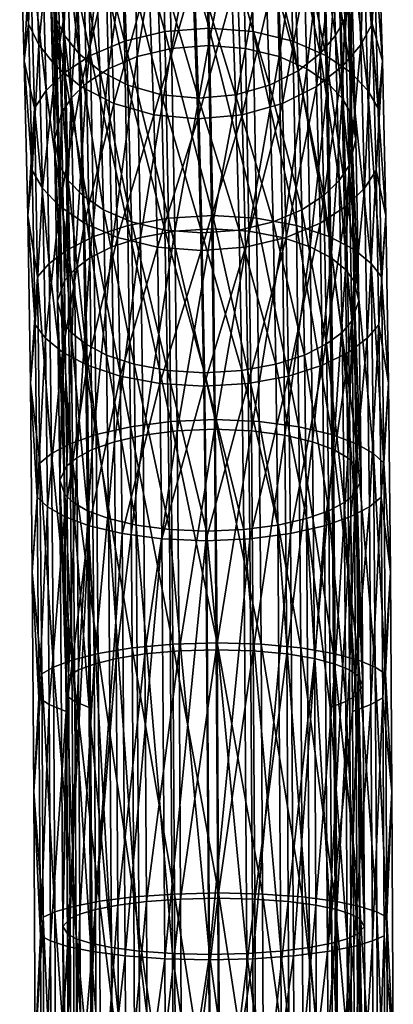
# Model space of a CAD drawing. Header units: centimetres. Extents: x -4.2 to 44.7, y 2.4 to 18.7.
# Tile 256 of 256: x 38.9 to 40.2, y 11.7 to 15.2. Entities that reach past the tile are written whole.
import ezdxf

# ---------------------------------------------------------------- set-up
doc = ezdxf.new("R2010")
doc.units = ezdxf.units.CM
doc.layers.add('427', color=7, linetype='Continuous', true_color=0x9a9ae5)

msp = doc.modelspace()

# ---------------------------------------------------------------- meshes
at = {"layer": '427', "color": 254, "true_color": 0xcad1ee}
mesh = msp.add_polyface(dxfattribs=at)
corners = [(38.8639, 15.6004, 9.1357), (38.8946, 15.2014, 8.9427), (38.8763, 15.7245, 9.5924), (38.8801, 15.071, 8.557), (38.9133, 15.6434, 9.652), (38.9314, 15.1277, 9.0114), (38.9742, 15.5604, 9.7136), (38.9919, 15.0522, 9.0823), (39.0627, 15.4816, 9.7729), (39.0802, 14.9807, 9.1504), (39.1795, 15.4155, 9.8239), (39.1968, 14.9205, 9.2088), (39.3205, 15.3709, 9.86), (39.3377, 14.88, 9.2499), (39.4759, 15.3551, 9.8758), (39.493, 14.8657, 9.2674), (39.1568, 15.9406, 10.6333), (39.2979, 15.8928, 10.6643), (39.4533, 15.8759, 10.6783), (38.9968, 15.4419, 8.725), (38.9869, 14.7938, 8.3194), (39.0114, 14.8865, 8.2034), (38.9726, 15.332, 8.8252), (38.9777, 15.9892, 9.4044), (39.0309, 15.504, 8.669), (39.0458, 14.9388, 8.1384), (39.0852, 15.5676, 8.6123), (39.1003, 14.9924, 8.0724), (39.1626, 15.6278, 8.5592), (39.178, 15.0432, 8.0107), (39.2634, 15.6784, 8.5157), (39.279, 15.0859, 7.9597), (39.3837, 15.7125, 8.4878), (39.3995, 15.1146, 7.9269), (39.5151, 15.7246, 8.4804), (39.5309, 15.1248, 7.9178), (38.9911, 15.2221, 8.9265), (38.9539, 15.8682, 9.491), (38.9728, 15.7473, 9.5788), (38.9726, 15.332, 8.8252), (39.0049, 14.7012, 8.4366), (39.4949, 14.9394, 9.1999), (39.3467, 15.4495, 9.8041), (39.4775, 15.4362, 9.8173), (39.3641, 14.9515, 9.1852), (39.228, 15.4871, 9.7737), (39.2455, 14.9856, 9.1505), (39.1296, 15.5427, 9.7307), (39.1473, 15.0362, 9.1014), (39.0551, 15.609, 9.6808), (39.073, 15.0965, 9.044), (39.0355, 14.6488, 8.5035), (39.022, 15.16, 8.9843), (39.0039, 15.6789, 9.6289), (39.3239, 15.9772, 10.6173), (39.205, 16.0174, 10.5911), (38.8801, 15.071, 8.557), (38.9013, 15.4626, 8.7034), (38.9161, 14.9039, 8.1787), (38.8639, 15.6004, 9.1357), (39.5331, 15.187, 7.8395), (39.361, 15.784, 8.4216), (39.517, 15.7983, 8.4128), (39.377, 15.1749, 7.8503), (39.218, 15.7435, 8.4547), (39.2339, 15.1407, 7.8893), (39.0983, 15.6833, 8.5065), (39.1139, 15.09, 7.9498), (39.0063, 15.6118, 8.5695), (39.0217, 15.0297, 8.0232), (38.9419, 15.5363, 8.6369), (38.9569, 14.9661, 8.1015)]
mesh.append_faces([[corners[k] for k in face] for face in [(0, 1, 2), (3, 1, 0), (1, 4, 2), (4, 1, 5), (5, 6, 4), (6, 5, 7), (7, 8, 6), (8, 7, 9), (9, 10, 8), (10, 9, 11), (11, 12, 10), (12, 11, 13), (13, 14, 12), (14, 13, 15), (16, 8, 10), (17, 10, 12), (18, 12, 14), (19, 20, 21), (19, 22, 20), (23, 22, 19), (21, 24, 19), (24, 21, 25), (25, 26, 24), (26, 25, 27), (27, 28, 26), (28, 27, 29), (29, 30, 28), (30, 29, 31), (31, 32, 30), (32, 31, 33), (33, 34, 32), (34, 33, 35), (36, 37, 38), (36, 39, 37), (40, 39, 36), (41, 42, 43), (42, 41, 44), (44, 45, 42), (45, 44, 46), (46, 47, 45), (47, 46, 48), (48, 49, 47), (49, 48, 50), (51, 36, 52), (50, 53, 49), (53, 50, 52), (52, 38, 53), (38, 52, 36), (54, 43, 42), (55, 42, 45), (56, 57, 58), (59, 57, 56), (60, 61, 62), (61, 60, 63), (63, 64, 61), (64, 63, 65), (65, 66, 64), (66, 65, 67), (67, 68, 66), (68, 67, 69), (69, 70, 68), (70, 69, 71), (71, 57, 70), (57, 71, 58)]], dxfattribs={"color": 254})
mesh = msp.add_polyface(dxfattribs=at)
corners = [(40.1285, 15.6004, 9.1712), (40.1086, 15.2014, 8.9768), (40.1447, 15.071, 8.5926), (40.0904, 15.7245, 9.6266), (39.493, 14.8657, 9.2674), (39.6318, 15.3709, 9.8688), (39.4759, 15.3551, 9.8758), (39.649, 14.88, 9.2586), (39.7747, 15.4155, 9.8406), (39.7919, 14.9205, 9.2255), (39.8942, 15.4816, 9.7963), (39.9117, 14.9807, 9.1737), (39.9859, 15.5604, 9.7421), (40.0036, 15.0522, 9.1107), (40.0501, 15.6434, 9.684), (40.0681, 15.1277, 9.0433), (39.6092, 15.8928, 10.6731), (39.7519, 15.9406, 10.65), (39.8712, 16.0116, 10.6132), (40.0189, 15.4419, 8.7538), (40.0373, 15.332, 8.8551), (39.9998, 15.9892, 9.4331), (40.0515, 14.7938, 8.3493), (40.0335, 14.8865, 8.2321), (39.5309, 15.1248, 7.9178), (39.6458, 15.7125, 8.4951), (39.5151, 15.7246, 8.4804), (39.6616, 15.1146, 7.9343), (39.7644, 15.6784, 8.5297), (39.7801, 15.0859, 7.9738), (39.8626, 15.6278, 8.5789), (39.8781, 15.0432, 8.0303), (39.9369, 15.5676, 8.6362), (39.9521, 14.9924, 8.0964), (39.9879, 15.504, 8.6959), (40.0028, 14.9388, 8.1653), (40.0132, 15.2221, 8.9552), (40.0373, 15.332, 8.8551), (40.027, 14.7012, 8.4654), (40.0186, 15.8682, 9.5209), (39.9949, 15.7473, 9.6075), (39.9791, 15.16, 9.0112), (39.9609, 15.6789, 9.6558), (39.9069, 15.609, 9.7048), (39.9248, 15.0965, 9.068), (39.8297, 15.5427, 9.7504), (39.8474, 15.0362, 9.121), (39.7291, 15.4871, 9.7877), (39.7466, 14.9856, 9.1646), (39.6088, 15.4495, 9.8114), (39.6262, 14.9515, 9.1925), (39.4775, 15.4362, 9.8173), (39.4949, 14.9394, 9.1999), (39.586, 15.9772, 10.6246), (39.4547, 15.9629, 10.629), (40.1447, 15.071, 8.5926), (40.1154, 15.4626, 8.7375), (40.1285, 15.6004, 9.1712), (40.1301, 14.9039, 8.2129), (40.0786, 15.5363, 8.6689), (40.0937, 14.9661, 8.1335), (40.018, 15.6118, 8.598), (40.0334, 15.0297, 8.0516), (39.9298, 15.6833, 8.5299), (39.9454, 15.09, 7.9732), (39.8131, 15.7435, 8.4715), (39.829, 15.1407, 7.9061), (39.6723, 15.784, 8.4304), (39.6883, 15.1749, 7.8591), (39.517, 15.7983, 8.4128), (39.5331, 15.187, 7.8395)]
mesh.append_faces([[corners[k] for k in face] for face in [(0, 1, 2), (0, 3, 1), (4, 5, 6), (5, 4, 7), (7, 8, 5), (8, 7, 9), (9, 10, 8), (10, 9, 11), (11, 12, 10), (12, 11, 13), (13, 14, 12), (14, 13, 15), (15, 3, 14), (3, 15, 1), (16, 6, 5), (17, 5, 8), (18, 8, 10), (19, 20, 21), (19, 22, 20), (23, 22, 19), (24, 25, 26), (25, 24, 27), (27, 28, 25), (28, 27, 29), (29, 30, 28), (30, 29, 31), (31, 32, 30), (32, 31, 33), (33, 34, 32), (34, 33, 35), (35, 19, 34), (19, 35, 23), (36, 37, 38), (36, 39, 37), (40, 39, 36), (38, 41, 36), (36, 42, 40), (42, 36, 41), (41, 43, 42), (43, 41, 44), (44, 45, 43), (45, 44, 46), (46, 47, 45), (47, 46, 48), (48, 49, 47), (49, 48, 50), (50, 51, 49), (51, 50, 52), (53, 47, 49), (54, 49, 51), (55, 56, 57), (55, 58, 56), (58, 59, 56), (59, 58, 60), (60, 61, 59), (61, 60, 62), (62, 63, 61), (63, 62, 64), (64, 65, 63), (65, 64, 66), (66, 67, 65), (67, 66, 68), (68, 69, 67), (69, 68, 70)]], dxfattribs={"color": 254})
mesh = msp.add_polyface(dxfattribs=at)
corners = [(38.8801, 15.071, 8.557), (38.9083, 14.6838, 8.4559), (38.8946, 15.2014, 8.9427), (38.8924, 14.525, 8.1208), (38.9184, 14.1389, 8.0956), (38.9447, 14.6216, 8.5352), (38.9546, 14.0912, 8.1847), (39.005, 14.558, 8.6171), (38.9314, 15.1277, 9.0114), (38.9919, 15.0522, 9.0823), (39.0146, 14.0424, 8.2763), (39.093, 14.4976, 8.6955), (39.0802, 14.9807, 9.1504), (39.1968, 14.9205, 9.2088), (39.2094, 14.4469, 8.7627), (39.3377, 14.88, 9.2499), (39.3501, 14.4128, 8.8096), (39.493, 14.8657, 9.2674), (39.5053, 14.4007, 8.8293), (39.0114, 14.8865, 8.2034), (38.9975, 14.2233, 7.9421), (39.0224, 14.2944, 7.8117), (38.9869, 14.7938, 8.3194), (39.0458, 14.9388, 8.1384), (39.0571, 14.3346, 7.7386), (39.1003, 14.9924, 8.0724), (39.1118, 14.3756, 7.6643), (39.178, 15.0432, 8.0107), (39.1897, 14.4146, 7.5947), (39.279, 15.0859, 7.9597), (39.2909, 14.4473, 7.5371), (39.3995, 15.1146, 7.9269), (39.4115, 14.4694, 7.4998), (39.5309, 15.1248, 7.9178), (39.543, 14.4772, 7.4891), (39.0049, 14.7012, 8.4366), (38.9869, 14.7938, 8.3194), (38.9726, 15.332, 8.8252), (39.0151, 14.1522, 8.0737), (38.9975, 14.2233, 7.9421), (39.2677, 13.9993, 8.3629), (39.1603, 14.5446, 8.6384), (39.2583, 14.5019, 8.695), (39.1699, 14.032, 8.2998), (39.0863, 14.5953, 8.5724), (39.096, 14.071, 8.2259), (39.0355, 14.6488, 8.5035), (39.0455, 14.1121, 8.1487), (39.5075, 14.463, 8.751), (39.3641, 14.9515, 9.1852), (39.4949, 14.9394, 9.1999), (39.3768, 14.4732, 8.7345), (39.2455, 14.9856, 9.1505), (39.1473, 15.0362, 9.1014), (39.073, 15.0965, 9.044), (39.022, 15.16, 8.9843), (38.9911, 15.2221, 8.9265), (38.8924, 14.525, 8.1208), (38.9161, 14.9039, 8.1787), (38.9272, 14.3078, 7.7844), (38.8801, 15.071, 8.557), (39.5454, 14.5249, 7.4013), (39.377, 15.1749, 7.8503), (39.5331, 15.187, 7.8395), (39.3893, 14.5156, 7.414), (39.2339, 15.1407, 7.8893), (39.246, 14.4894, 7.4583), (39.1139, 15.09, 7.9498), (39.1258, 14.4505, 7.5266), (39.0217, 15.0297, 8.0232), (39.0333, 14.4043, 7.6094), (38.9569, 14.9661, 8.1015), (38.9683, 14.3555, 7.6976)]
mesh.append_faces([[corners[k] for k in face] for face in [(0, 1, 2), (3, 1, 0), (3, 4, 1), (4, 5, 1), (6, 7, 5), (1, 8, 2), (8, 1, 5), (5, 9, 8), (9, 5, 7), (10, 11, 7), (7, 12, 9), (12, 7, 11), (11, 13, 12), (13, 11, 14), (14, 15, 13), (15, 14, 16), (16, 17, 15), (17, 16, 18), (19, 20, 21), (19, 22, 20), (21, 23, 19), (23, 21, 24), (24, 25, 23), (25, 24, 26), (26, 27, 25), (27, 26, 28), (28, 29, 27), (29, 28, 30), (30, 31, 29), (31, 30, 32), (32, 33, 31), (33, 32, 34), (35, 36, 37), (38, 36, 35), (38, 39, 36), (40, 41, 42), (43, 44, 41), (45, 46, 44), (47, 35, 46), (48, 49, 50), (49, 48, 51), (51, 52, 49), (52, 51, 42), (42, 53, 52), (53, 42, 41), (41, 54, 53), (54, 41, 44), (44, 55, 54), (55, 44, 46), (56, 46, 35), (57, 58, 59), (60, 58, 57), (61, 62, 63), (62, 61, 64), (64, 65, 62), (65, 64, 66), (66, 67, 65), (67, 66, 68), (68, 69, 67), (69, 68, 70), (70, 71, 69), (71, 70, 72), (72, 58, 71), (58, 72, 59)]], dxfattribs={"color": 254})
mesh = msp.add_polyface(dxfattribs=at)
corners = [(40.1447, 15.071, 8.5926), (40.1223, 14.6838, 8.49), (40.157, 14.525, 8.1564), (40.1086, 15.2014, 8.9768), (39.6614, 14.4128, 8.8184), (39.7919, 14.9205, 9.2255), (39.649, 14.88, 9.2586), (39.8045, 14.4469, 8.7794), (39.9117, 14.9807, 9.1737), (39.9245, 14.4976, 8.7189), (40.0036, 15.0522, 9.1107), (40.0167, 14.558, 8.6455), (40.0681, 15.1277, 9.0433), (40.0815, 14.6216, 8.5672), (39.543, 14.4772, 7.4891), (39.6616, 15.1146, 7.9343), (39.5309, 15.1248, 7.9178), (39.6736, 14.4694, 7.5072), (39.7801, 15.0859, 7.9738), (39.7919, 14.4473, 7.5512), (39.8781, 15.0432, 8.0303), (39.8897, 14.4146, 7.6144), (39.9521, 14.9924, 8.0964), (39.9636, 14.3756, 7.6883), (40.0028, 14.9388, 8.1653), (40.0141, 14.3346, 7.7655), (40.0335, 14.8865, 8.2321), (40.027, 14.7012, 8.4654), (40.0373, 15.332, 8.8551), (40.0515, 14.7938, 8.3493), (39.9791, 15.16, 9.0112), (39.9926, 14.6488, 8.5304), (39.9248, 15.0965, 9.068), (39.9381, 14.5953, 8.5963), (39.8474, 15.0362, 9.121), (39.8604, 14.5446, 8.6581), (39.7466, 14.9856, 9.1646), (39.7594, 14.5019, 8.709), (39.6262, 14.9515, 9.1925), (39.6389, 14.4732, 8.7419), (39.4949, 14.9394, 9.1999), (40.157, 14.525, 8.1564), (40.1301, 14.9039, 8.2129), (40.1447, 15.071, 8.5926), (40.1412, 14.3078, 7.8185), (40.0937, 14.9661, 8.1335), (40.105, 14.3555, 7.7295), (40.0334, 15.0297, 8.0516), (40.045, 14.4043, 7.6378), (39.9454, 15.09, 7.9732), (39.9573, 14.4505, 7.55), (39.829, 15.1407, 7.9061), (39.8411, 14.4894, 7.475), (39.6883, 15.1749, 7.8591), (39.7006, 14.5156, 7.4228), (39.5331, 15.187, 7.8395), (39.5454, 14.5249, 7.4013)]
mesh.append_faces([[corners[k] for k in face] for face in [(0, 1, 2), (0, 3, 1), (4, 5, 6), (7, 8, 5), (9, 10, 8), (11, 12, 10), (12, 11, 13), (13, 3, 12), (3, 13, 1), (14, 15, 16), (17, 18, 15), (19, 20, 18), (21, 22, 20), (23, 24, 22), (25, 26, 24), (27, 28, 29), (30, 27, 31), (31, 32, 30), (32, 31, 33), (33, 34, 32), (34, 33, 35), (35, 36, 34), (37, 38, 36), (39, 40, 38), (41, 42, 43), (44, 45, 42), (46, 47, 45), (48, 49, 47), (50, 51, 49), (52, 53, 51), (53, 52, 54), (54, 55, 53), (55, 54, 56)]], dxfattribs={"color": 254})
mesh = msp.add_polyface(dxfattribs=at)
corners = [(40.157, 14.525, 8.1564), (40.1223, 14.6838, 8.49), (40.1324, 14.1389, 8.1298), (39.9338, 13.9961, 8.3875), (40.0167, 14.558, 8.6455), (39.9245, 14.4976, 8.7189), (39.5053, 14.4007, 8.8293), (39.649, 14.88, 9.2586), (39.493, 14.8657, 9.2674), (39.6614, 14.4128, 8.8184), (39.7919, 14.9205, 9.2255), (39.8045, 14.4469, 8.7794), (39.9117, 14.9807, 9.1737), (40.0036, 15.0522, 9.1107), (40.0263, 14.0424, 8.3048), (40.0815, 14.6216, 8.5672), (40.0913, 14.0912, 8.2166), (40.0335, 14.8865, 8.2321), (40.0621, 14.2233, 7.972), (40.0515, 14.7938, 8.3493), (40.0445, 14.2944, 7.8404), (39.6616, 15.1146, 7.9343), (39.543, 14.4772, 7.4891), (39.6736, 14.4694, 7.5072), (39.7801, 15.0859, 7.9738), (39.7919, 14.4473, 7.5512), (39.8781, 15.0432, 8.0303), (39.8897, 14.4146, 7.6144), (39.9521, 14.9924, 8.0964), (39.9636, 14.3756, 7.6883), (40.0028, 14.9388, 8.1653), (40.0141, 14.3346, 7.7655), (40.027, 14.7012, 8.4654), (40.0621, 14.2233, 7.972), (40.0372, 14.1522, 8.1025), (40.0515, 14.7938, 8.3493), (39.9926, 14.6488, 8.5304), (40.0026, 14.1121, 8.1756), (39.9381, 14.5953, 8.5963), (39.9478, 14.071, 8.2498), (39.8604, 14.5446, 8.6581), (39.8699, 14.032, 8.3195), (39.7594, 14.5019, 8.709), (39.7687, 13.9993, 8.377), (39.6389, 14.4732, 8.7419), (39.7466, 14.9856, 9.1646), (39.6262, 14.9515, 9.1925), (39.4949, 14.9394, 9.1999), (39.5075, 14.463, 8.751), (40.157, 14.525, 8.1564), (40.1412, 14.3078, 7.8185), (40.1301, 14.9039, 8.2129), (40.0937, 14.9661, 8.1335), (40.105, 14.3555, 7.7295), (40.0334, 15.0297, 8.0516), (40.045, 14.4043, 7.6378), (39.9454, 15.09, 7.9732), (39.9573, 14.4505, 7.55), (39.829, 15.1407, 7.9061), (39.8411, 14.4894, 7.475)]
mesh.append_faces([[corners[k] for k in face] for face in [(0, 1, 2), (3, 4, 5), (6, 7, 8), (7, 6, 9), (10, 9, 11), (12, 11, 5), (13, 5, 4), (14, 15, 4), (16, 1, 15), (17, 18, 19), (20, 18, 17), (21, 22, 23), (24, 23, 25), (26, 25, 27), (28, 27, 29), (30, 29, 31), (17, 31, 20), (32, 33, 34), (32, 35, 33), (34, 36, 32), (37, 38, 36), (39, 40, 38), (41, 42, 40), (43, 44, 42), (45, 40, 42), (46, 42, 44), (47, 44, 48), (49, 50, 51), (52, 50, 53), (54, 53, 55), (56, 55, 57), (58, 57, 59)]], dxfattribs={"color": 254})
mesh = msp.add_polyface(dxfattribs=at)
corners = [(38.9015, 13.9328, 7.7962), (38.9184, 14.1389, 8.0956), (38.8924, 14.525, 8.1208), (38.926, 13.5302, 7.8263), (38.9546, 14.0912, 8.1847), (38.962, 13.4964, 7.9215), (39.0146, 14.0424, 8.2763), (39.0218, 13.4618, 8.0196), (39.1023, 13.9961, 8.3642), (38.9447, 14.6216, 8.5352), (39.005, 14.558, 8.6171), (39.1093, 13.4289, 8.1134), (39.2185, 13.9573, 8.4391), (39.093, 14.4976, 8.6955), (39.2094, 14.4469, 8.7627), (39.2254, 13.4014, 8.1934), (39.359, 13.9311, 8.4914), (39.3658, 13.3828, 8.2491), (39.5142, 13.9218, 8.5129), (39.3501, 14.4128, 8.8096), (39.5053, 14.4007, 8.8293), (39.0224, 14.2944, 7.8117), (39.0053, 13.5901, 7.6618), (39.0306, 13.6406, 7.5221), (38.9975, 14.2233, 7.9421), (39.0571, 14.3346, 7.7386), (39.0653, 13.6691, 7.4438), (39.1118, 14.3756, 7.6643), (39.1203, 13.6982, 7.3642), (39.1897, 14.4146, 7.5947), (39.1983, 13.7258, 7.2895), (39.2909, 14.4473, 7.5371), (39.2996, 13.7491, 7.2277), (39.4115, 14.4694, 7.4998), (39.4203, 13.7647, 7.1875), (39.543, 14.4772, 7.4891), (39.5518, 13.7702, 7.1758), (39.0227, 13.5397, 7.8027), (38.9975, 14.2233, 7.9421), (39.0151, 14.1522, 8.0737), (39.0053, 13.5901, 7.6618), (39.5236, 13.41, 8.1777), (39.386, 13.9772, 8.4069), (39.5167, 13.9694, 8.425), (39.393, 13.4156, 8.1586), (39.2677, 13.9993, 8.3629), (39.3768, 14.4732, 8.7345), (39.5075, 14.463, 8.751), (39.2583, 14.5019, 8.695), (39.2747, 13.4312, 8.1117), (39.1699, 14.032, 8.2998), (39.177, 13.4544, 8.0444), (39.096, 14.071, 8.2259), (39.1034, 13.4821, 7.9654), (39.0455, 14.1121, 8.1487), (39.053, 13.5112, 7.8828), (39.1603, 14.5446, 8.6384), (39.0863, 14.5953, 8.5724), (39.0355, 14.6488, 8.5035), (39.0049, 14.7012, 8.4366), (38.9015, 13.9328, 7.7962), (38.9272, 14.3078, 7.7844), (38.9354, 13.65, 7.4931), (38.8924, 14.525, 8.1208), (39.5544, 13.8041, 7.0817), (39.3893, 14.5156, 7.414), (39.5454, 14.5249, 7.4013), (39.3982, 13.7975, 7.0956), (39.246, 14.4894, 7.4583), (39.2549, 13.7789, 7.1433), (39.1258, 14.4505, 7.5266), (39.1345, 13.7513, 7.2167), (39.0333, 14.4043, 7.6094), (39.0419, 13.7185, 7.3055), (38.9683, 14.3555, 7.6976), (38.9766, 13.6839, 7.4)]
mesh.append_faces([[corners[k] for k in face] for face in [(0, 1, 2), (0, 3, 1), (3, 4, 1), (4, 3, 5), (5, 6, 4), (7, 8, 6), (9, 1, 4), (10, 4, 6), (11, 12, 8), (13, 6, 8), (8, 14, 13), (14, 8, 12), (15, 16, 12), (17, 18, 16), (12, 19, 14), (19, 12, 16), (16, 20, 19), (20, 16, 18), (21, 22, 23), (21, 24, 22), (23, 25, 21), (25, 23, 26), (26, 27, 25), (27, 26, 28), (28, 29, 27), (29, 28, 30), (30, 31, 29), (31, 30, 32), (32, 33, 31), (33, 32, 34), (34, 35, 33), (35, 34, 36), (37, 38, 39), (37, 40, 38), (41, 42, 43), (44, 45, 42), (43, 46, 47), (46, 43, 42), (42, 48, 46), (48, 42, 45), (49, 50, 45), (51, 52, 50), (53, 54, 52), (54, 53, 55), (56, 45, 50), (57, 50, 52), (55, 39, 54), (39, 55, 37), (58, 52, 54), (59, 54, 39), (60, 61, 62), (63, 61, 60), (64, 65, 66), (65, 64, 67), (67, 68, 65), (68, 67, 69), (69, 70, 68), (70, 69, 71), (71, 72, 70), (72, 71, 73), (73, 74, 72), (74, 73, 75), (75, 61, 74), (61, 75, 62)]], dxfattribs={"color": 254})
mesh = msp.add_polyface(dxfattribs=at)
corners = [(40.1661, 13.9328, 7.8318), (40.1324, 14.1389, 8.1298), (40.14, 13.5302, 7.8604), (40.157, 14.525, 8.1564), (39.521, 13.3762, 8.2718), (39.6703, 13.9311, 8.5002), (39.5142, 13.9218, 8.5129), (39.6771, 13.3828, 8.2579), (39.8136, 13.9573, 8.4559), (39.6614, 14.4128, 8.8184), (39.5053, 14.4007, 8.8293), (39.8045, 14.4469, 8.7794), (39.8205, 13.4014, 8.2102), (39.9338, 13.9961, 8.3875), (39.9408, 13.4289, 8.1368), (40.0263, 14.0424, 8.3048), (40.0335, 13.4618, 8.048), (40.0913, 14.0912, 8.2166), (40.0987, 13.4964, 7.9535), (39.9245, 14.4976, 8.7189), (40.0167, 14.558, 8.6455), (40.0815, 14.6216, 8.5672), (40.1223, 14.6838, 8.49), (40.0445, 14.2944, 7.8404), (40.07, 13.5901, 7.6917), (40.0621, 14.2233, 7.972), (40.0527, 13.6406, 7.5508), (39.5518, 13.7702, 7.1758), (39.6736, 14.4694, 7.5072), (39.543, 14.4772, 7.4891), (39.6824, 13.7647, 7.1949), (39.7919, 14.4473, 7.5512), (39.8006, 13.7491, 7.2418), (39.8897, 14.4146, 7.6144), (39.8983, 13.7258, 7.3091), (39.9636, 14.3756, 7.6883), (39.972, 13.6982, 7.3881), (40.0141, 14.3346, 7.7655), (40.0224, 13.6691, 7.4707), (40.0372, 14.1522, 8.1025), (40.07, 13.5901, 7.6917), (40.0448, 13.5397, 7.8314), (40.0621, 14.2233, 7.972), (40.0026, 14.1121, 8.1756), (40.01, 13.5112, 7.9097), (39.9478, 14.071, 8.2498), (39.9551, 13.4821, 7.9893), (39.8699, 14.032, 8.3195), (39.9926, 14.6488, 8.5304), (39.9381, 14.5953, 8.5963), (39.8771, 13.4544, 8.064), (39.7687, 13.9993, 8.377), (39.8604, 14.5446, 8.6581), (39.7594, 14.5019, 8.709), (39.7758, 13.4312, 8.1258), (39.6481, 13.9772, 8.4143), (39.6551, 13.4156, 8.166), (39.5167, 13.9694, 8.425), (39.6389, 14.4732, 8.7419), (39.5075, 14.463, 8.751), (40.1661, 13.9328, 7.8318), (40.1412, 14.3078, 7.8185), (40.157, 14.525, 8.1564), (40.1494, 13.65, 7.5272), (40.105, 14.3555, 7.7295), (40.1134, 13.6839, 7.432), (40.045, 14.4043, 7.6378), (40.0536, 13.7185, 7.3339), (39.9573, 14.4505, 7.55), (39.966, 13.7513, 7.2401), (39.8411, 14.4894, 7.475), (39.85, 13.7789, 7.1601), (39.7006, 14.5156, 7.4228), (39.7095, 13.7975, 7.1044), (39.5454, 14.5249, 7.4013), (39.5544, 13.8041, 7.0817)]
mesh.append_faces([[corners[k] for k in face] for face in [(0, 1, 2), (3, 1, 0), (4, 5, 6), (7, 8, 5), (6, 9, 10), (9, 6, 5), (5, 11, 9), (11, 5, 8), (12, 13, 8), (14, 15, 13), (16, 17, 15), (17, 16, 18), (8, 19, 11), (19, 8, 13), (20, 13, 15), (18, 1, 17), (1, 18, 2), (21, 15, 17), (22, 17, 1), (23, 24, 25), (26, 24, 23), (27, 28, 29), (28, 27, 30), (30, 31, 28), (31, 30, 32), (32, 33, 31), (33, 32, 34), (34, 35, 33), (35, 34, 36), (36, 37, 35), (37, 36, 38), (38, 23, 37), (23, 38, 26), (39, 40, 41), (39, 42, 40), (41, 43, 39), (43, 41, 44), (44, 45, 43), (45, 44, 46), (46, 47, 45), (48, 39, 43), (49, 43, 45), (50, 51, 47), (52, 45, 47), (53, 47, 51), (54, 55, 51), (56, 57, 55), (58, 51, 55), (55, 59, 58), (59, 55, 57), (60, 61, 62), (60, 63, 61), (63, 64, 61), (64, 63, 65), (65, 66, 64), (66, 65, 67), (67, 68, 66), (68, 67, 69), (69, 70, 68), (70, 69, 71), (71, 72, 70), (72, 71, 73), (73, 74, 72), (74, 73, 75)]], dxfattribs={"color": 254})
mesh = msp.add_polyface(dxfattribs=at)
corners = [(38.9084, 13.2646, 7.5524), (38.926, 13.5302, 7.8263), (38.9015, 13.9328, 7.7962), (38.9319, 12.8215, 7.6167), (38.9138, 12.4907, 7.3586), (39.1093, 13.4289, 8.1134), (39.0275, 12.7731, 7.816), (39.0325, 11.9434, 7.6393), (38.9678, 12.7976, 7.7149), (39.0218, 13.4618, 8.0196), (38.962, 13.4964, 7.9215), (39.1199, 11.9253, 7.7372), (39.2254, 13.4014, 8.1934), (39.2358, 11.9101, 7.8206), (39.3658, 13.3828, 8.2491), (39.3762, 11.8998, 7.8786), (39.521, 13.3762, 8.2718), (39.0146, 14.0424, 8.2763), (39.1023, 13.9961, 8.3642), (39.2185, 13.9573, 8.4391), (39.359, 13.9311, 8.4914), (39.5142, 13.9218, 8.5129), (39.0367, 12.8995, 7.3027), (39.0053, 13.5901, 7.6618), (39.0165, 12.0141, 7.2658), (39.0306, 13.6406, 7.5221), (39.0653, 13.6691, 7.4438), (39.0716, 12.9196, 7.2219), (39.1203, 13.6982, 7.3642), (39.1266, 12.9403, 7.1397), (39.1983, 13.7258, 7.2895), (39.2046, 12.9598, 7.0625), (39.2996, 13.7491, 7.2277), (39.306, 12.9762, 6.9987), (39.432, 12.1103, 6.7701), (39.5583, 12.9912, 6.9449), (39.4268, 12.9873, 6.9571), (39.4203, 13.7647, 7.1875), (39.5518, 13.7702, 7.1758), (39.0286, 12.8282, 7.5922), (39.0053, 13.5901, 7.6618), (39.0227, 13.5397, 7.8027), (39.0165, 12.0141, 7.2658), (39.5341, 11.9149, 7.8039), (39.393, 13.4156, 8.1586), (39.5236, 13.41, 8.1777), (39.4035, 11.9179, 7.7841), (39.2747, 13.4312, 8.1117), (39.2853, 11.9265, 7.7353), (39.177, 13.4544, 8.0444), (39.1877, 11.9393, 7.665), (39.1034, 13.4821, 7.9654), (39.1091, 12.7874, 7.76), (39.053, 13.5112, 7.8828), (39.0588, 12.808, 7.6749), (39.386, 13.9772, 8.4069), (39.2677, 13.9993, 8.3629), (39.1699, 14.032, 8.2998), (39.096, 14.071, 8.2259), (38.9084, 13.2646, 7.5524), (38.9415, 12.9062, 7.2729), (38.9138, 12.4907, 7.3586), (38.9354, 13.65, 7.4931), (38.9015, 13.9328, 7.7962), (39.5663, 12.132, 6.6594), (39.4048, 13.0105, 6.8624), (39.561, 13.0151, 6.8479), (39.4101, 12.1283, 6.6742), (39.2614, 12.9973, 6.9117), (39.3982, 13.7975, 7.0956), (39.5544, 13.8041, 7.0817), (39.2549, 13.7789, 7.1433), (39.2667, 12.1181, 6.7242), (39.141, 12.9778, 6.9876), (39.1345, 13.7513, 7.2167), (39.0419, 13.7185, 7.3055), (39.0482, 12.9546, 7.0792), (38.9766, 13.6839, 7.4), (38.9829, 12.9301, 7.1768)]
mesh.append_faces([[corners[k] for k in face] for face in [(0, 1, 2), (0, 3, 1), (4, 3, 0), (5, 6, 7), (8, 9, 10), (9, 8, 6), (6, 5, 9), (3, 10, 1), (10, 3, 8), (11, 12, 5), (13, 14, 12), (15, 16, 14), (17, 10, 9), (18, 9, 5), (19, 5, 12), (20, 12, 14), (21, 14, 16), (22, 23, 24), (25, 23, 22), (22, 26, 25), (26, 22, 27), (27, 28, 26), (28, 27, 29), (29, 30, 28), (30, 29, 31), (31, 32, 30), (32, 31, 33), (34, 35, 36), (33, 37, 32), (37, 33, 36), (36, 38, 37), (39, 40, 41), (39, 42, 40), (43, 44, 45), (46, 47, 44), (48, 49, 47), (50, 51, 49), (50, 52, 51), (52, 53, 51), (53, 52, 54), (54, 41, 53), (41, 54, 39), (55, 45, 44), (56, 44, 47), (57, 47, 49), (58, 49, 51), (59, 60, 61), (59, 62, 60), (63, 62, 59), (64, 65, 66), (67, 68, 65), (66, 69, 70), (69, 66, 65), (65, 71, 69), (71, 65, 68), (72, 73, 68), (68, 74, 71), (74, 68, 73), (73, 75, 74), (75, 73, 76), (76, 77, 75), (77, 76, 78), (78, 62, 77), (62, 78, 60)]], dxfattribs={"color": 254})
mesh = msp.add_polyface(dxfattribs=at)
corners = [(40.1661, 13.9328, 7.8318), (40.14, 13.5302, 7.8604), (40.173, 13.2646, 7.588), (40.1045, 12.7976, 7.7468), (40.0987, 13.4964, 7.9535), (39.6703, 13.9311, 8.5002), (39.521, 13.3762, 8.2718), (39.6771, 13.3828, 8.2579), (39.8136, 13.9573, 8.4559), (39.8205, 13.4014, 8.2102), (39.9338, 13.9961, 8.3875), (39.9408, 13.4289, 8.1368), (40.0263, 14.0424, 8.3048), (40.0335, 13.4618, 8.048), (40.0527, 13.6406, 7.5508), (40.0761, 12.8638, 7.4768), (40.07, 13.5901, 7.6917), (39.5518, 13.7702, 7.1758), (39.4268, 12.9873, 6.9571), (39.5583, 12.9912, 6.9449), (39.6824, 13.7647, 7.1949), (39.6888, 12.9873, 6.9645), (39.8006, 13.7491, 7.2418), (39.8071, 12.9762, 7.0128), (39.8983, 13.7258, 7.3091), (39.9047, 12.9598, 7.0822), (39.972, 13.6982, 7.3881), (39.9783, 12.9403, 7.1636), (40.0224, 13.6691, 7.4707), (40.0286, 12.9196, 7.2488), (40.0448, 13.5397, 7.8314), (40.07, 13.5901, 7.6917), (40.0761, 12.8638, 7.4768), (40.0159, 12.808, 7.7018), (39.9551, 13.4821, 7.9893), (40.01, 13.5112, 7.9097), (40.0507, 12.8282, 7.6209), (39.8699, 14.032, 8.3195), (39.8771, 13.4544, 8.064), (39.7687, 13.9993, 8.377), (39.7758, 13.4312, 8.1258), (39.6481, 13.9772, 8.4143), (39.6551, 13.4156, 8.166), (39.5167, 13.9694, 8.425), (39.5236, 13.41, 8.1777), (40.173, 13.2646, 7.588), (40.1494, 13.65, 7.5272), (40.1661, 13.9328, 7.8318), (40.1556, 12.9062, 7.307), (40.1134, 13.6839, 7.432), (40.1196, 12.9301, 7.2088), (40.0536, 13.7185, 7.3339), (40.0599, 12.9546, 7.1077), (39.966, 13.7513, 7.2401), (39.9725, 12.9778, 7.0109), (39.85, 13.7789, 7.1601), (39.8565, 12.9973, 6.9284), (39.7095, 13.7975, 7.1044), (39.7161, 13.0105, 6.8711), (39.5544, 13.8041, 7.0817), (39.561, 13.0151, 6.8479)]
mesh.append_faces([[corners[k] for k in face] for face in [(0, 1, 2), (3, 1, 4), (5, 6, 7), (8, 7, 9), (10, 9, 11), (12, 11, 13), (14, 15, 16), (17, 18, 19), (19, 20, 17), (20, 19, 21), (21, 22, 20), (23, 24, 22), (25, 26, 24), (27, 28, 26), (29, 14, 28), (30, 31, 32), (33, 34, 35), (36, 35, 30), (37, 34, 38), (39, 38, 40), (41, 40, 42), (43, 42, 44), (45, 46, 47), (45, 48, 46), (48, 49, 46), (50, 51, 49), (52, 53, 51), (54, 55, 53), (55, 54, 56), (56, 57, 55), (57, 56, 58), (58, 59, 57), (59, 58, 60)]], dxfattribs={"color": 254})
mesh = msp.add_polyface(dxfattribs=at)
corners = [(40.173, 13.2646, 7.588), (40.1459, 12.8215, 7.6508), (40.1784, 12.4907, 7.3941), (40.14, 13.5302, 7.8604), (39.5313, 11.8962, 7.9021), (39.6771, 13.3828, 8.2579), (39.521, 13.3762, 8.2718), (39.6875, 11.8998, 7.8873), (39.8205, 13.4014, 8.2102), (39.831, 11.9101, 7.8373), (39.9408, 13.4289, 8.1368), (39.9514, 11.9253, 7.7606), (40.0335, 13.4618, 8.048), (40.0392, 12.7731, 7.8444), (40.0987, 13.4964, 7.9535), (40.1045, 12.7976, 7.7468), (40.0588, 12.8995, 7.3315), (40.0761, 12.8638, 7.4768), (40.0527, 13.6406, 7.5508), (39.5635, 12.1134, 6.7576), (39.6888, 12.9873, 6.9645), (39.5583, 12.9912, 6.9449), (39.8006, 13.7491, 7.2418), (39.8071, 12.9762, 7.0128), (39.8983, 13.7258, 7.3091), (39.9047, 12.9598, 7.0822), (39.972, 13.6982, 7.3881), (39.9783, 12.9403, 7.1636), (40.0224, 13.6691, 7.4707), (40.0286, 12.9196, 7.2488), (40.0448, 13.5397, 7.8314), (40.0761, 12.8638, 7.4768), (40.0507, 12.8282, 7.6209), (39.8771, 13.4544, 8.064), (39.9609, 12.7874, 7.7839), (39.9659, 11.9545, 7.6066), (39.9551, 13.4821, 7.9893), (40.0159, 12.808, 7.7018), (40.01, 13.5112, 7.9097), (39.8878, 11.9393, 7.6847), (39.7758, 13.4312, 8.1258), (39.7863, 11.9265, 7.7494), (39.6551, 13.4156, 8.166), (39.6656, 11.9179, 7.7915), (39.5236, 13.41, 8.1777), (40.1784, 12.4907, 7.3941), (40.1556, 12.9062, 7.307), (40.173, 13.2646, 7.588), (40.1134, 13.6839, 7.432), (40.1196, 12.9301, 7.2088), (40.0536, 13.7185, 7.3339), (40.0599, 12.9546, 7.1077), (39.9777, 12.1029, 6.8243), (39.8565, 12.9973, 6.9284), (39.9725, 12.9778, 7.0109), (39.966, 13.7513, 7.2401), (39.8618, 12.1181, 6.7409), (39.7161, 13.0105, 6.8711), (39.7214, 12.1283, 6.6829), (39.561, 13.0151, 6.8479)]
mesh.append_faces([[corners[k] for k in face] for face in [(0, 1, 2), (0, 3, 1), (4, 5, 6), (7, 8, 5), (9, 10, 8), (11, 12, 10), (11, 13, 12), (13, 14, 12), (14, 13, 15), (3, 15, 1), (16, 17, 18), (19, 20, 21), (22, 20, 23), (24, 23, 25), (26, 25, 27), (28, 27, 29), (18, 29, 16), (30, 31, 32), (33, 34, 35), (36, 37, 34), (34, 33, 36), (38, 32, 37), (39, 40, 33), (41, 42, 40), (43, 44, 42), (45, 46, 47), (48, 46, 49), (50, 49, 51), (52, 53, 54), (55, 51, 54), (56, 57, 53), (58, 59, 57)]], dxfattribs={"color": 254})
mesh = msp.add_polyface(dxfattribs=at)
corners = [(38.9138, 12.4907, 7.3586), (38.9369, 11.9811, 7.4377), (38.9319, 12.8215, 7.6167), (38.9187, 11.5814, 7.1838), (38.9418, 10.9736, 7.2626), (38.9728, 11.9624, 7.537), (38.9777, 10.9594, 7.3627), (39.0325, 11.9434, 7.6393), (38.9678, 12.7976, 7.7149), (39.0275, 12.7731, 7.816), (39.1093, 13.4289, 8.1134), (39.1199, 11.9253, 7.7372), (39.0374, 10.9448, 7.4657), (39.2254, 13.4014, 8.1934), (39.2358, 11.9101, 7.8206), (39.3658, 13.3828, 8.2491), (39.3762, 11.8998, 7.8786), (39.521, 13.3762, 8.2718), (39.5313, 11.8962, 7.9021), (39.0419, 12.0419, 7.1199), (39.0165, 12.0141, 7.2658), (39.0214, 10.9988, 7.0895), (39.0367, 12.8995, 7.3027), (39.0469, 11.0201, 6.9425), (39.0767, 12.0576, 7.0381), (39.0817, 11.032, 6.8601), (39.1318, 12.0737, 6.9549), (39.1368, 11.0443, 6.7763), (39.2099, 12.0889, 6.8768), (39.2149, 11.0559, 6.6976), (39.3113, 12.1017, 6.8121), (39.3163, 11.0657, 6.6325), (39.432, 12.1103, 6.7701), (39.4371, 11.0723, 6.5901), (39.5635, 12.1134, 6.7576), (39.0716, 12.9196, 7.2219), (39.1266, 12.9403, 7.1397), (39.2046, 12.9598, 7.0625), (39.306, 12.9762, 6.9987), (39.4268, 12.9873, 6.9571), (39.5583, 12.9912, 6.9449), (39.0336, 11.9863, 7.4129), (39.0165, 12.0141, 7.2658), (39.0286, 12.8282, 7.5922), (39.0386, 10.9776, 7.2376), (39.5236, 13.41, 8.1777), (39.6656, 11.9179, 7.7915), (39.5341, 11.9149, 7.8039), (39.2902, 10.932, 7.5623), (39.1877, 11.9393, 7.665), (39.2853, 11.9265, 7.7353), (39.1926, 10.9418, 7.4915), (39.1141, 11.9545, 7.5827), (39.119, 10.9534, 7.4086), (39.0639, 11.9706, 7.4965), (39.0688, 10.9656, 7.3218), (39.393, 13.4156, 8.1586), (39.4035, 11.9179, 7.7841), (39.2747, 13.4312, 8.1117), (39.177, 13.4544, 8.0444), (39.0588, 12.808, 7.6749), (39.1091, 12.7874, 7.76), (38.9138, 12.4907, 7.3586), (38.9467, 12.0471, 7.0897), (38.9187, 11.5814, 7.1838), (38.9415, 12.9062, 7.2729), (39.5714, 11.0888, 6.4786), (39.4101, 12.1283, 6.6742), (39.5663, 12.132, 6.6594), (39.4152, 11.0861, 6.4935), (39.2667, 12.1181, 6.7242), (39.2717, 11.0783, 6.5439), (39.1462, 12.1029, 6.8009), (39.1513, 11.0667, 6.6212), (39.0534, 12.0848, 6.8937), (39.4048, 13.0105, 6.8624), (39.2614, 12.9973, 6.9117), (39.141, 12.9778, 6.9876), (39.0482, 12.9546, 7.0792), (39.0585, 11.0528, 6.7147), (38.9881, 12.0657, 6.9925), (38.9931, 11.0383, 6.8142), (38.9829, 12.9301, 7.1768)]
mesh.append_faces([[corners[k] for k in face] for face in [(0, 1, 2), (3, 1, 0), (4, 5, 1), (6, 7, 5), (1, 8, 2), (8, 1, 5), (5, 9, 8), (9, 5, 7), (10, 7, 11), (12, 11, 7), (13, 11, 14), (15, 14, 16), (17, 16, 18), (19, 20, 21), (22, 20, 19), (23, 24, 19), (25, 26, 24), (27, 28, 26), (29, 30, 28), (31, 32, 30), (33, 34, 32), (19, 35, 22), (35, 19, 24), (24, 36, 35), (36, 24, 26), (26, 37, 36), (37, 26, 28), (28, 38, 37), (38, 28, 30), (30, 39, 38), (39, 30, 32), (40, 32, 34), (41, 42, 43), (44, 42, 41), (45, 46, 47), (48, 49, 50), (51, 52, 49), (53, 54, 52), (55, 41, 54), (56, 47, 57), (58, 57, 50), (59, 50, 49), (52, 60, 61), (60, 52, 54), (61, 49, 52), (54, 43, 60), (43, 54, 41), (62, 63, 64), (62, 65, 63), (66, 67, 68), (69, 70, 67), (71, 72, 70), (73, 74, 72), (75, 68, 67), (76, 67, 70), (77, 70, 72), (72, 78, 77), (78, 72, 74), (79, 80, 74), (81, 63, 80), (74, 82, 78), (82, 74, 80), (80, 65, 82), (65, 80, 63)]], dxfattribs={"color": 254})
mesh = msp.add_polyface(dxfattribs=at)
corners = [(40.1784, 12.4907, 7.3941), (40.1459, 12.8215, 7.6508), (40.1509, 11.9811, 7.4718), (39.6771, 13.3828, 8.2579), (39.5313, 11.8962, 7.9021), (39.6875, 11.8998, 7.8873), (39.8205, 13.4014, 8.2102), (39.831, 11.9101, 7.8373), (39.9408, 13.4289, 8.1368), (39.9514, 11.9253, 7.7606), (40.0442, 11.9434, 7.6678), (40.1045, 12.7976, 7.7468), (40.0392, 12.7731, 7.8444), (40.1095, 11.9624, 7.569), (40.0588, 12.8995, 7.3315), (40.0812, 12.0141, 7.2957), (40.0761, 12.8638, 7.4768), (39.6888, 12.9873, 6.9645), (39.5635, 12.1134, 6.7576), (39.6941, 12.1103, 6.7774), (39.8071, 12.9762, 7.0128), (39.8123, 12.1017, 6.8262), (39.9047, 12.9598, 7.0822), (39.9099, 12.0889, 6.8965), (39.9783, 12.9403, 7.1636), (39.9835, 12.0737, 6.9788), (40.0286, 12.9196, 7.2488), (40.0338, 12.0576, 7.065), (40.0507, 12.8282, 7.6209), (40.0761, 12.8638, 7.4768), (40.0812, 12.0141, 7.2957), (40.0557, 11.9863, 7.4416), (40.0159, 12.808, 7.7018), (40.0209, 11.9706, 7.5234), (39.9609, 12.7874, 7.7839), (39.8771, 13.4544, 8.064), (39.9659, 11.9545, 7.6066), (39.8878, 11.9393, 7.6847), (39.7758, 13.4312, 8.1258), (39.7863, 11.9265, 7.7494), (39.6551, 13.4156, 8.166), (39.6656, 11.9179, 7.7915), (40.1784, 12.4907, 7.3941), (40.1607, 12.0471, 7.1238), (40.1556, 12.9062, 7.307), (40.1196, 12.9301, 7.2088), (40.1248, 12.0657, 7.0245), (40.0599, 12.9546, 7.1077), (40.0651, 12.0848, 6.9222), (39.9725, 12.9778, 7.0109), (39.9777, 12.1029, 6.8243), (39.8565, 12.9973, 6.9284), (39.8618, 12.1181, 6.7409), (39.7161, 13.0105, 6.8711), (39.7214, 12.1283, 6.6829), (39.561, 13.0151, 6.8479), (39.5663, 12.132, 6.6594)]
mesh.append_faces([[corners[k] for k in face] for face in [(0, 1, 2), (3, 4, 5), (6, 5, 7), (8, 7, 9), (10, 11, 12), (13, 1, 11), (14, 15, 16), (17, 18, 19), (19, 20, 17), (20, 19, 21), (21, 22, 20), (22, 21, 23), (23, 24, 22), (24, 23, 25), (25, 26, 24), (26, 25, 27), (27, 14, 26), (28, 29, 30), (31, 32, 28), (33, 34, 32), (35, 36, 37), (38, 37, 39), (40, 39, 41), (42, 43, 44), (43, 45, 44), (45, 43, 46), (46, 47, 45), (47, 46, 48), (48, 49, 47), (49, 48, 50), (51, 50, 52), (53, 52, 54), (55, 54, 56)]], dxfattribs={"color": 254})
mesh = msp.add_polyface(dxfattribs=at)
corners = [(40.1784, 12.4907, 7.3941), (40.1509, 11.9811, 7.4718), (40.1833, 11.5814, 7.2193), (39.9563, 10.931, 7.5876), (40.0442, 11.9434, 7.6678), (39.9514, 11.9253, 7.7606), (40.1045, 12.7976, 7.7468), (40.1095, 11.9624, 7.569), (40.0392, 12.7731, 7.8444), (40.0491, 10.9448, 7.4941), (40.1144, 10.9594, 7.3946), (40.1459, 12.8215, 7.6508), (40.064, 12.0419, 7.1486), (40.0812, 12.0141, 7.2957), (40.0588, 12.8995, 7.3315), (40.0861, 10.9988, 7.1194), (39.5686, 11.0746, 6.5775), (39.6941, 12.1103, 6.7774), (39.5635, 12.1134, 6.7576), (39.6992, 11.0723, 6.5974), (39.8123, 12.1017, 6.8262), (39.8174, 11.0657, 6.6466), (39.9099, 12.0889, 6.8965), (39.915, 11.0559, 6.7173), (39.9835, 12.0737, 6.9788), (39.9885, 11.0443, 6.8003), (40.0338, 12.0576, 7.065), (40.0388, 11.032, 6.887), (40.0557, 11.9863, 7.4416), (40.0812, 12.0141, 7.2957), (40.0861, 10.9988, 7.1194), (40.0507, 12.8282, 7.6209), (40.0607, 10.9776, 7.2663), (40.0209, 11.9706, 7.5234), (40.0258, 10.9656, 7.3487), (39.9659, 11.9545, 7.6066), (39.9708, 10.9534, 7.4325), (39.8878, 11.9393, 7.6847), (39.8926, 10.9418, 7.5112), (39.7863, 11.9265, 7.7494), (39.7912, 10.932, 7.5764), (39.6656, 11.9179, 7.7915), (40.0159, 12.808, 7.7018), (39.9609, 12.7874, 7.7839), (40.1833, 11.5814, 7.2193), (40.1607, 12.0471, 7.1238), (40.1784, 12.4907, 7.3941), (40.1657, 11.024, 6.9463), (40.1248, 12.0657, 7.0245), (40.1298, 11.0383, 6.8462), (40.0651, 12.0848, 6.9222), (40.0702, 11.0528, 6.7431), (39.9777, 12.1029, 6.8243), (39.9828, 11.0667, 6.6446), (39.8618, 12.1181, 6.7409), (39.8668, 11.0783, 6.5606), (39.7214, 12.1283, 6.6829), (39.7265, 11.0861, 6.5022), (39.5663, 12.132, 6.6594)]
mesh.append_faces([[corners[k] for k in face] for face in [(0, 1, 2), (3, 4, 5), (6, 4, 7), (8, 5, 4), (9, 7, 4), (10, 1, 7), (11, 7, 1), (12, 13, 14), (12, 15, 13), (16, 17, 18), (19, 20, 17), (21, 22, 20), (23, 24, 22), (25, 26, 24), (27, 12, 26), (14, 26, 12), (28, 29, 30), (31, 29, 28), (32, 33, 28), (34, 35, 33), (36, 37, 35), (38, 39, 37), (40, 41, 39), (42, 28, 33), (43, 33, 35), (44, 45, 46), (47, 48, 45), (49, 50, 48), (51, 52, 50), (53, 54, 52), (55, 56, 54), (57, 58, 56)]], dxfattribs={"color": 254})
mesh = msp.add_polyface(dxfattribs=at)
corners = [(38.9187, 11.5814, 7.1838), (38.9418, 10.9736, 7.2626), (38.9369, 11.9811, 7.4377), (38.9224, 10.7534, 7.0549), (38.9438, 10.2931, 7.1917), (38.9777, 10.9594, 7.3627), (38.9797, 10.2863, 7.2926), (39.0374, 10.9448, 7.4657), (38.9728, 11.9624, 7.537), (39.0325, 11.9434, 7.6393), (39.0393, 10.2794, 7.3964), (39.1248, 10.931, 7.5642), (39.1267, 10.2729, 7.4958), (39.2407, 10.9194, 7.6483), (39.1199, 11.9253, 7.7372), (39.2358, 11.9101, 7.8206), (39.2426, 10.2673, 7.5804), (39.3811, 10.9116, 7.7066), (39.383, 10.2636, 7.6392), (39.5362, 10.9088, 7.7302), (39.3762, 11.8998, 7.8786), (39.5313, 11.8962, 7.9021), (39.0469, 11.0201, 6.9425), (39.0214, 10.9988, 7.0895), (39.0489, 10.3151, 6.8691), (39.0419, 12.0419, 7.1199), (39.0817, 11.032, 6.8601), (39.0838, 10.3208, 6.786), (39.1368, 11.0443, 6.7763), (39.0767, 12.0576, 7.0381), (39.1318, 12.0737, 6.9549), (39.1389, 10.3266, 6.7015), (39.2149, 11.0559, 6.6976), (39.217, 10.3322, 6.6222), (39.3163, 11.0657, 6.6325), (39.3185, 10.3368, 6.5565), (39.4371, 11.0723, 6.5901), (39.4392, 10.3399, 6.5137), (39.5686, 11.0746, 6.5775), (39.2099, 12.0889, 6.8768), (39.3113, 12.1017, 6.8121), (39.432, 12.1103, 6.7701), (39.0386, 10.9776, 7.2376), (39.0214, 10.9988, 7.0895), (39.0165, 12.0141, 7.2658), (39.5409, 10.2691, 7.5633), (39.4084, 10.9254, 7.6114), (39.539, 10.9231, 7.6313), (39.4103, 10.2702, 7.5432), (39.2902, 10.932, 7.5623), (39.2921, 10.2733, 7.4937), (39.1926, 10.9418, 7.4915), (39.1945, 10.2779, 7.4225), (39.119, 10.9534, 7.4086), (39.4035, 11.9179, 7.7841), (39.5341, 11.9149, 7.8039), (39.2853, 11.9265, 7.7353), (39.1877, 11.9393, 7.665), (39.1141, 11.9545, 7.5827), (39.121, 10.2834, 7.3389), (39.0688, 10.9656, 7.3218), (39.0707, 10.2893, 7.2514), (39.0639, 11.9706, 7.4965), (39.0336, 11.9863, 7.4129), (38.9224, 10.7534, 7.0549), (38.9517, 11.024, 6.9121), (38.9538, 10.317, 6.8385), (38.9187, 11.5814, 7.1838), (38.9467, 12.0471, 7.0897), (39.5735, 10.3478, 6.4013), (39.4152, 11.0861, 6.4935), (39.5714, 11.0888, 6.4786), (39.4173, 10.3464, 6.4163), (39.2717, 11.0783, 6.5439), (39.2739, 10.3427, 6.4672), (39.4101, 12.1283, 6.6742), (39.2667, 12.1181, 6.7242), (39.1513, 11.0667, 6.6212), (39.1534, 10.3372, 6.5452), (39.0585, 11.0528, 6.7147), (39.1462, 12.1029, 6.8009), (39.0534, 12.0848, 6.8937), (39.0606, 10.3307, 6.6394), (38.9931, 11.0383, 6.8142), (38.9952, 10.3238, 6.7397), (38.9881, 12.0657, 6.9925)]
mesh.append_faces([[corners[k] for k in face] for face in [(0, 1, 2), (3, 1, 0), (4, 5, 1), (6, 7, 5), (8, 1, 5), (9, 5, 7), (10, 11, 7), (12, 13, 11), (14, 7, 11), (11, 15, 14), (15, 11, 13), (16, 17, 13), (18, 19, 17), (13, 20, 15), (20, 13, 17), (17, 21, 20), (21, 17, 19), (22, 23, 24), (25, 23, 22), (24, 26, 22), (27, 28, 26), (29, 22, 26), (30, 26, 28), (31, 32, 28), (33, 34, 32), (35, 36, 34), (36, 35, 37), (37, 38, 36), (39, 28, 32), (40, 32, 34), (41, 34, 36), (42, 43, 44), (45, 46, 47), (48, 49, 46), (50, 51, 49), (52, 53, 51), (47, 54, 55), (54, 47, 46), (46, 56, 54), (56, 46, 49), (57, 49, 51), (58, 51, 53), (59, 60, 53), (61, 42, 60), (62, 53, 60), (63, 60, 42), (64, 65, 66), (67, 65, 64), (67, 68, 65), (69, 70, 71), (70, 69, 72), (72, 73, 70), (73, 72, 74), (75, 71, 70), (76, 70, 73), (74, 77, 73), (77, 74, 78), (78, 79, 77), (80, 73, 77), (81, 77, 79), (82, 83, 79), (84, 65, 83), (85, 79, 83), (68, 83, 65)]], dxfattribs={"color": 254})
mesh = msp.add_polyface(dxfattribs=at)
corners = [(40.1833, 11.5814, 7.2193), (40.1509, 11.9811, 7.4718), (40.1559, 10.9736, 7.2967), (39.5362, 10.9088, 7.7302), (39.6875, 11.8998, 7.8873), (39.5313, 11.8962, 7.9021), (39.6924, 10.9116, 7.7154), (39.831, 11.9101, 7.8373), (39.8358, 10.9194, 7.665), (39.9514, 11.9253, 7.7606), (39.9563, 10.931, 7.5876), (40.0442, 11.9434, 7.6678), (40.0491, 10.9448, 7.4941), (40.1095, 11.9624, 7.569), (40.1144, 10.9594, 7.3946), (40.069, 11.0201, 6.9713), (40.0861, 10.9988, 7.1194), (40.064, 12.0419, 7.1486), (39.5635, 12.1134, 6.7576), (39.4371, 11.0723, 6.5901), (39.5686, 11.0746, 6.5775), (39.6941, 12.1103, 6.7774), (39.6992, 11.0723, 6.5974), (39.8123, 12.1017, 6.8262), (39.8174, 11.0657, 6.6466), (39.9099, 12.0889, 6.8965), (39.915, 11.0559, 6.7173), (39.9835, 12.0737, 6.9788), (39.9885, 11.0443, 6.8003), (40.0338, 12.0576, 7.065), (40.0388, 11.032, 6.887), (40.0557, 11.9863, 7.4416), (40.0861, 10.9988, 7.1194), (40.0607, 10.9776, 7.2663), (40.0209, 11.9706, 7.5234), (40.0258, 10.9656, 7.3487), (39.9659, 11.9545, 7.6066), (39.9708, 10.9534, 7.4325), (39.8878, 11.9393, 7.6847), (39.8926, 10.9418, 7.5112), (39.7863, 11.9265, 7.7494), (39.7912, 10.932, 7.5764), (39.6656, 11.9179, 7.7915), (39.6705, 10.9254, 7.6188), (39.5341, 11.9149, 7.8039), (39.539, 10.9231, 7.6313), (40.1833, 11.5814, 7.2193), (40.1657, 11.024, 6.9463), (40.1607, 12.0471, 7.1238), (40.1248, 12.0657, 7.0245), (40.1298, 11.0383, 6.8462), (40.0651, 12.0848, 6.9222), (40.0702, 11.0528, 6.7431), (39.9777, 12.1029, 6.8243), (39.9828, 11.0667, 6.6446), (39.8618, 12.1181, 6.7409), (39.8668, 11.0783, 6.5606), (39.7214, 12.1283, 6.6829), (39.7265, 11.0861, 6.5022), (39.5663, 12.132, 6.6594), (39.5714, 11.0888, 6.4786)]
mesh.append_faces([[corners[k] for k in face] for face in [(0, 1, 2), (3, 4, 5), (4, 3, 6), (6, 7, 4), (7, 6, 8), (8, 9, 7), (9, 8, 10), (11, 10, 12), (13, 12, 14), (1, 14, 2), (15, 16, 17), (18, 19, 20), (21, 20, 22), (23, 22, 24), (25, 24, 26), (27, 26, 28), (29, 28, 30), (17, 30, 15), (31, 32, 33), (34, 33, 35), (36, 35, 37), (38, 37, 39), (40, 39, 41), (42, 41, 43), (43, 44, 42), (44, 43, 45), (46, 47, 48), (49, 47, 50), (51, 50, 52), (53, 52, 54), (55, 54, 56), (57, 56, 58), (59, 58, 60)]], dxfattribs={"color": 254})

doc.saveas('drawing.dxf')
